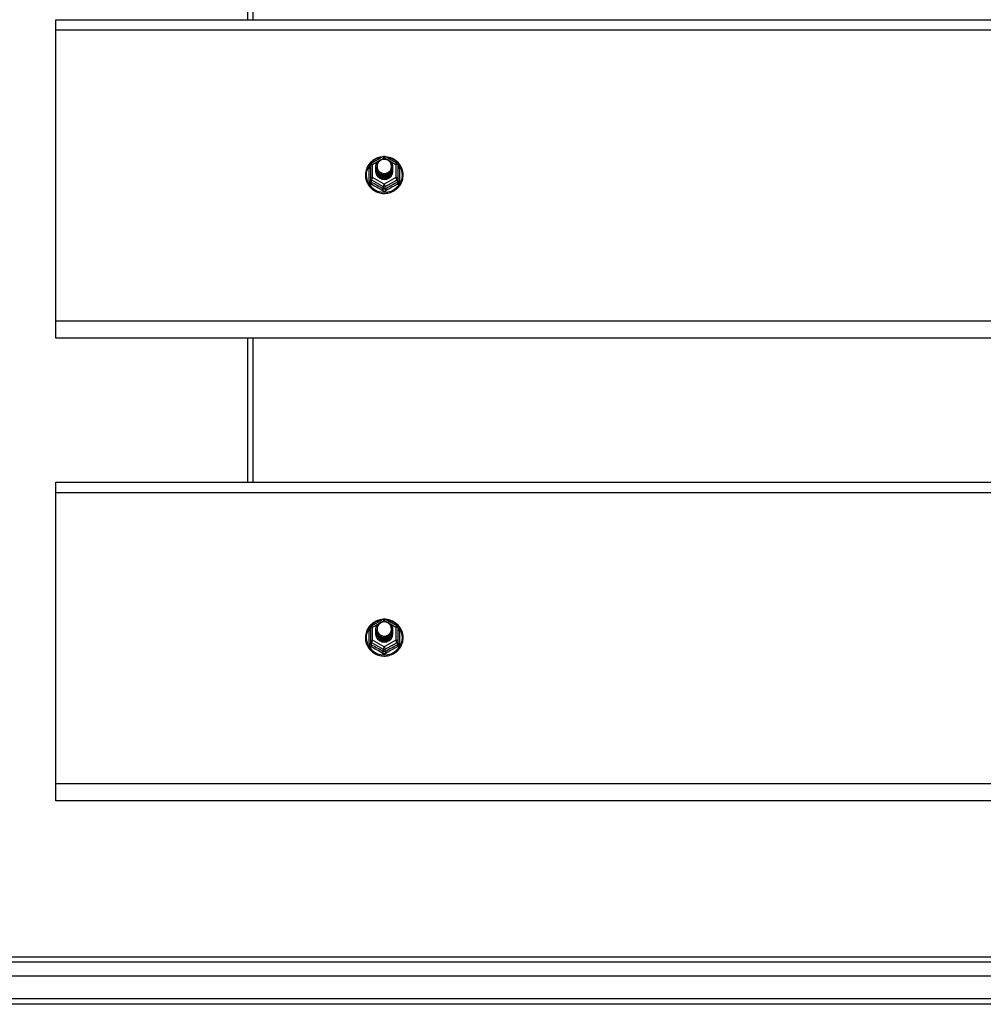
# Model space of a CAD drawing. Header units: inches. Extents: x 88 to 220, y 60 to 100.
# Tile 17 of 30: x 119 to 137, y 61 to 79. Entities that reach past the tile are written whole.
import ezdxf

# ---------------------------------------------------------------- set-up
doc = ezdxf.new("R2010")
doc.units = ezdxf.units.IN
doc.header["$MEASUREMENT"] = 0
doc.layers.add('Visible Edges(ANSI)', color=7, linetype='Continuous', lineweight=25)
doc.layers.add('Visible Tangent Edges(ANSI)', color=7, linetype='Continuous', lineweight=25)

msp = doc.modelspace()

# ---------------------------------------------------------------- linework, layer by layer
at = {"layer": 'Visible Edges(ANSI)'}
for p, q in [((123.099, 82.052), (123.099, 79.42)), ((119.599, 79.234), (119.599, 79.42)), ((119.599, 79.42), (153.233, 79.42)), ((119.599, 73.915), (119.599, 79.234)), ((125.365, 76.799), (125.579, 76.919)), ((125.618, 76.919), (125.832, 76.799)), ((125.345, 76.765), (125.345, 76.525)), ((125.445, 76.734), (125.445, 76.734)), ((125.445, 76.721), (125.445, 76.721)), ((125.445, 76.709), (125.445, 76.709)), ((125.445, 76.696), (125.445, 76.696)), ((125.445, 76.683), (125.445, 76.684)), ((125.445, 76.671), (125.445, 76.671)), ((125.445, 76.658), (125.445, 76.659)), ((125.752, 76.727), (125.752, 76.728)), ((125.752, 76.715), (125.752, 76.715)), ((125.752, 76.702), (125.752, 76.703)), ((125.752, 76.69), (125.752, 76.69)), ((125.752, 76.677), (125.752, 76.678)), ((125.752, 76.665), (125.752, 76.665)), ((125.853, 76.525), (125.853, 76.765)), ((125.345, 76.525), (125.345, 76.48)), ((125.581, 76.512), (125.579, 76.503)), ((125.853, 76.48), (125.853, 76.525)), ((119.599, 73.602), (119.599, 73.915)), ((153.233, 73.602), (119.599, 73.602)), ((123.099, 73.602), (123.099, 70.97)), ((119.599, 70.784), (119.599, 70.97)), ((119.599, 70.97), (153.233, 70.97)), ((119.599, 65.465), (119.599, 70.784)), ((125.365, 68.349), (125.579, 68.469)), ((125.618, 68.469), (125.832, 68.349)), ((125.345, 68.315), (125.345, 68.075)), ((125.445, 68.284), (125.445, 68.284)), ((125.445, 68.271), (125.445, 68.271)), ((125.445, 68.259), (125.445, 68.259)), ((125.445, 68.246), (125.445, 68.246)), ((125.445, 68.233), (125.445, 68.234)), ((125.445, 68.221), (125.445, 68.221)), ((125.445, 68.208), (125.445, 68.209)), ((125.752, 68.277), (125.752, 68.278)), ((125.752, 68.265), (125.752, 68.265)), ((125.752, 68.252), (125.752, 68.253)), ((125.752, 68.24), (125.752, 68.24)), ((125.752, 68.227), (125.752, 68.228)), ((125.752, 68.215), (125.752, 68.215)), ((125.853, 68.075), (125.853, 68.315)), ((125.345, 68.075), (125.345, 68.03)), ((125.581, 68.062), (125.579, 68.053)), ((125.853, 68.03), (125.853, 68.075)), ((119.599, 65.152), (119.599, 65.465)), ((153.233, 65.152), (119.599, 65.152)), ((88.996, 62.301), (153.202, 62.301)), ((153.39, 61.947), (88.807, 61.947)), ((154, 61.435), (88.965, 61.435))]:
    msp.add_line(p, q, dxfattribs=at)
at = {"layer": 'Visible Edges(ANSI)', "flags": 128}
for points in [[(125.573, 76.915), (125.548, 76.912), (125.523, 76.908), (125.499, 76.902), (125.476, 76.894), (125.453, 76.885), (125.43, 76.873), (125.409, 76.861), (125.389, 76.847), (125.369, 76.831), (125.351, 76.815), (125.335, 76.797), (125.319, 76.778), (125.305, 76.758), (125.293, 76.736), (125.282, 76.715), (125.273, 76.692), (125.266, 76.669), (125.26, 76.645), (125.256, 76.621), (125.254, 76.597), (125.254, 76.573), (125.255, 76.548), (125.259, 76.524), (125.264, 76.5), (125.271, 76.477), (125.279, 76.454), (125.29, 76.432), (125.302, 76.411), (125.315, 76.39), (125.33, 76.371), (125.347, 76.353), (125.364, 76.336), (125.383, 76.32), (125.403, 76.305), (125.424, 76.292), (125.446, 76.281), (125.469, 76.271), (125.493, 76.263), (125.517, 76.256), (125.541, 76.251), (125.566, 76.248), (125.591, 76.247), (125.616, 76.247), (125.64, 76.249), (125.665, 76.253), (125.689, 76.258), (125.713, 76.266), (125.736, 76.274), (125.759, 76.285), (125.781, 76.297), (125.801, 76.31), (125.821, 76.325), (125.84, 76.342), (125.857, 76.359), (125.873, 76.378), (125.887, 76.398), (125.9, 76.418), (125.912, 76.44), (125.921, 76.462), (125.929, 76.485), (125.936, 76.509), (125.94, 76.533), (125.943, 76.557), (125.944, 76.581)], [(125.466, 76.66), (125.45, 76.699), (125.445, 76.74), (125.453, 76.781), (125.473, 76.818), (125.503, 76.848), (125.541, 76.869), (125.583, 76.879), (125.627, 76.876), (125.668, 76.862), (125.704, 76.837), (125.731, 76.804), (125.748, 76.764), (125.752, 76.721), (125.744, 76.679), (125.724, 76.641), (125.694, 76.61), (125.657, 76.588), (125.614, 76.577), (125.57, 76.578), (125.529, 76.591), (125.493, 76.615), (125.466, 76.647), (125.45, 76.686), (125.445, 76.728)], [(125.483, 76.805), (125.482, 76.802), (125.48, 76.8), (125.479, 76.797), (125.478, 76.795), (125.477, 76.792), (125.476, 76.789), (125.475, 76.787), (125.474, 76.784), (125.473, 76.781), (125.473, 76.779), (125.472, 76.776), (125.471, 76.773), (125.471, 76.77), (125.47, 76.768), (125.47, 76.765), (125.47, 76.762), (125.469, 76.759), (125.469, 76.757), (125.469, 76.754), (125.469, 76.751), (125.469, 76.748), (125.469, 76.745), (125.469, 76.743), (125.469, 76.74)], [(125.485, 76.636), (125.507, 76.617), (125.534, 76.603), (125.562, 76.594), (125.592, 76.591), (125.622, 76.593), (125.651, 76.601), (125.677, 76.615), (125.701, 76.634), (125.719, 76.657), (125.733, 76.683), (125.741, 76.711), (125.743, 76.74), (125.738, 76.769), (125.727, 76.797), (125.711, 76.821), (125.69, 76.842), (125.665, 76.858), (125.637, 76.868), (125.607, 76.872), (125.577, 76.87), (125.548, 76.862), (125.522, 76.848), (125.5, 76.829), (125.483, 76.805)], [(125.944, 76.581), (125.942, 76.613), (125.938, 76.644), (125.93, 76.674), (125.92, 76.704), (125.907, 76.732), (125.891, 76.76), (125.872, 76.785), (125.851, 76.809), (125.828, 76.831), (125.803, 76.851), (125.777, 76.868), (125.748, 76.883), (125.719, 76.895), (125.688, 76.905), (125.657, 76.911), (125.625, 76.915)], [(125.445, 76.734), (125.445, 76.729), (125.445, 76.725), (125.446, 76.72), (125.446, 76.716), (125.447, 76.711), (125.448, 76.707), (125.449, 76.702), (125.45, 76.698), (125.451, 76.694), (125.452, 76.69), (125.454, 76.685), (125.455, 76.681), (125.457, 76.677), (125.459, 76.673), (125.461, 76.669), (125.463, 76.665), (125.465, 76.661), (125.468, 76.657), (125.47, 76.653), (125.473, 76.65), (125.476, 76.646), (125.479, 76.642), (125.482, 76.639), (125.485, 76.636)], [(125.445, 76.721), (125.446, 76.702), (125.45, 76.683), (125.457, 76.665), (125.466, 76.648), (125.477, 76.632), (125.49, 76.618), (125.505, 76.605), (125.522, 76.595), (125.54, 76.586), (125.559, 76.58), (125.579, 76.577), (125.599, 76.576), (125.619, 76.577), (125.638, 76.581), (125.657, 76.588), (125.675, 76.597), (125.692, 76.608), (125.707, 76.621), (125.72, 76.636), (125.732, 76.652), (125.741, 76.67), (125.747, 76.688), (125.751, 76.708), (125.752, 76.727)], [(125.752, 76.721), (125.752, 76.701), (125.748, 76.681), (125.742, 76.662), (125.734, 76.643), (125.723, 76.626), (125.709, 76.611), (125.694, 76.597), (125.677, 76.586), (125.659, 76.576), (125.639, 76.569), (125.619, 76.565), (125.599, 76.564), (125.578, 76.565), (125.558, 76.568), (125.538, 76.575), (125.52, 76.583), (125.503, 76.595), (125.488, 76.608), (125.475, 76.623), (125.464, 76.639), (125.455, 76.657), (125.449, 76.676), (125.446, 76.695), (125.445, 76.715)], [(125.445, 76.709), (125.446, 76.689), (125.45, 76.671), (125.457, 76.652), (125.466, 76.635), (125.477, 76.619), (125.49, 76.605), (125.505, 76.593), (125.522, 76.582), (125.54, 76.574), (125.559, 76.568), (125.579, 76.564), (125.599, 76.563), (125.619, 76.565), (125.638, 76.569), (125.657, 76.575), (125.675, 76.584), (125.692, 76.595), (125.707, 76.608), (125.72, 76.623), (125.732, 76.639), (125.741, 76.657), (125.747, 76.676), (125.751, 76.695), (125.752, 76.715)], [(125.752, 76.709), (125.752, 76.689), (125.748, 76.669), (125.742, 76.649), (125.734, 76.631), (125.723, 76.614), (125.709, 76.598), (125.694, 76.585), (125.677, 76.573), (125.659, 76.564), (125.639, 76.557), (125.619, 76.553), (125.599, 76.551), (125.578, 76.552), (125.558, 76.556), (125.538, 76.562), (125.52, 76.571), (125.503, 76.582), (125.488, 76.595), (125.475, 76.61), (125.464, 76.627), (125.455, 76.645), (125.449, 76.663), (125.446, 76.683), (125.445, 76.702)], [(125.445, 76.696), (125.446, 76.677), (125.45, 76.658), (125.457, 76.64), (125.466, 76.623), (125.477, 76.607), (125.49, 76.593), (125.505, 76.58), (125.522, 76.569), (125.54, 76.561), (125.559, 76.555), (125.579, 76.552), (125.599, 76.551), (125.619, 76.552), (125.638, 76.556), (125.657, 76.563), (125.675, 76.572), (125.692, 76.583), (125.707, 76.596), (125.72, 76.611), (125.732, 76.627), (125.741, 76.645), (125.747, 76.663), (125.751, 76.683), (125.752, 76.702)], [(125.752, 76.696), (125.752, 76.676), (125.748, 76.656), (125.742, 76.637), (125.734, 76.618), (125.723, 76.601), (125.709, 76.586), (125.694, 76.572), (125.677, 76.56), (125.659, 76.551), (125.639, 76.544), (125.619, 76.54), (125.599, 76.538), (125.578, 76.54), (125.558, 76.543), (125.538, 76.55), (125.52, 76.558), (125.503, 76.569), (125.488, 76.583), (125.475, 76.598), (125.464, 76.614), (125.455, 76.632), (125.449, 76.651), (125.446, 76.67), (125.445, 76.69)], [(125.445, 76.683), (125.446, 76.664), (125.45, 76.646), (125.457, 76.627), (125.466, 76.61), (125.477, 76.594), (125.49, 76.58), (125.505, 76.567), (125.522, 76.557), (125.54, 76.549), (125.559, 76.543), (125.579, 76.539), (125.599, 76.538), (125.619, 76.54), (125.638, 76.544), (125.657, 76.55), (125.675, 76.559), (125.692, 76.57), (125.707, 76.583), (125.72, 76.598), (125.732, 76.614), (125.741, 76.632), (125.747, 76.651), (125.751, 76.67), (125.752, 76.69)], [(125.752, 76.684), (125.752, 76.663), (125.748, 76.644), (125.742, 76.624), (125.734, 76.606), (125.723, 76.589), (125.709, 76.573), (125.694, 76.559), (125.677, 76.548), (125.659, 76.539), (125.639, 76.532), (125.619, 76.528), (125.599, 76.526), (125.578, 76.527), (125.558, 76.531), (125.538, 76.537), (125.52, 76.546), (125.503, 76.557), (125.488, 76.57), (125.475, 76.585), (125.464, 76.602), (125.455, 76.62), (125.449, 76.638), (125.446, 76.658), (125.445, 76.677)], [(125.445, 76.671), (125.446, 76.652), (125.45, 76.633), (125.457, 76.615), (125.466, 76.598), (125.477, 76.582), (125.49, 76.567), (125.505, 76.555), (125.522, 76.544), (125.54, 76.536), (125.559, 76.53), (125.579, 76.527), (125.599, 76.526), (125.619, 76.527), (125.638, 76.531), (125.657, 76.538), (125.675, 76.546), (125.692, 76.558), (125.707, 76.571), (125.72, 76.585), (125.732, 76.602), (125.741, 76.62), (125.747, 76.638), (125.751, 76.658), (125.752, 76.677)], [(125.752, 76.671), (125.752, 76.651), (125.748, 76.631), (125.742, 76.612), (125.734, 76.593), (125.723, 76.576), (125.709, 76.561), (125.694, 76.547), (125.677, 76.535), (125.659, 76.526), (125.639, 76.519), (125.619, 76.515), (125.599, 76.513), (125.578, 76.514), (125.558, 76.518), (125.538, 76.525), (125.52, 76.533), (125.503, 76.544), (125.488, 76.558), (125.475, 76.573), (125.464, 76.589), (125.455, 76.607), (125.449, 76.626), (125.446, 76.645), (125.445, 76.665)], [(125.445, 76.658), (125.446, 76.639), (125.45, 76.62), (125.457, 76.602), (125.466, 76.585), (125.477, 76.569), (125.49, 76.555), (125.505, 76.542), (125.522, 76.532), (125.54, 76.524), (125.559, 76.518), (125.579, 76.514), (125.599, 76.513), (125.619, 76.515), (125.638, 76.519), (125.657, 76.525), (125.675, 76.534), (125.692, 76.545), (125.707, 76.558), (125.72, 76.573), (125.732, 76.589), (125.741, 76.607), (125.747, 76.626), (125.751, 76.645), (125.752, 76.665)], [(125.579, 76.503), (125.571, 76.505), (125.563, 76.507), (125.555, 76.509), (125.547, 76.511), (125.54, 76.514), (125.532, 76.518), (125.525, 76.521), (125.518, 76.525), (125.511, 76.53), (125.504, 76.535), (125.498, 76.54), (125.492, 76.545), (125.487, 76.551), (125.481, 76.557), (125.476, 76.563), (125.471, 76.569), (125.467, 76.576), (125.463, 76.583), (125.46, 76.59), (125.457, 76.598), (125.454, 76.605), (125.452, 76.613), (125.45, 76.62), (125.448, 76.628)], [(125.483, 76.675), (125.482, 76.674), (125.482, 76.673), (125.481, 76.673), (125.48, 76.672), (125.48, 76.672), (125.479, 76.671), (125.478, 76.67), (125.477, 76.67), (125.477, 76.669), (125.476, 76.669), (125.475, 76.668), (125.475, 76.667), (125.474, 76.667), (125.473, 76.666), (125.472, 76.666), (125.472, 76.665), (125.471, 76.664), (125.47, 76.664), (125.47, 76.663), (125.469, 76.663), (125.468, 76.662), (125.467, 76.661), (125.467, 76.661), (125.466, 76.66)], [(125.469, 76.74), (125.469, 76.737), (125.469, 76.734), (125.469, 76.731), (125.469, 76.729), (125.469, 76.726), (125.469, 76.723), (125.469, 76.72), (125.47, 76.717), (125.47, 76.715), (125.471, 76.712), (125.471, 76.709), (125.472, 76.706), (125.472, 76.704), (125.473, 76.701), (125.474, 76.698), (125.474, 76.695), (125.475, 76.693), (125.476, 76.69), (125.477, 76.687), (125.478, 76.685), (125.479, 76.682), (125.481, 76.68), (125.482, 76.677), (125.483, 76.675)], [(125.573, 68.465), (125.548, 68.462), (125.523, 68.458), (125.499, 68.452), (125.476, 68.444), (125.453, 68.435), (125.43, 68.423), (125.409, 68.411), (125.389, 68.397), (125.369, 68.381), (125.351, 68.365), (125.335, 68.347), (125.319, 68.328), (125.305, 68.308), (125.293, 68.286), (125.282, 68.265), (125.273, 68.242), (125.266, 68.219), (125.26, 68.195), (125.256, 68.171), (125.254, 68.147), (125.254, 68.123), (125.255, 68.098), (125.259, 68.074), (125.264, 68.05), (125.271, 68.027), (125.279, 68.004), (125.29, 67.982), (125.302, 67.961), (125.315, 67.94), (125.33, 67.921), (125.347, 67.903), (125.364, 67.886), (125.383, 67.87), (125.403, 67.855), (125.424, 67.842), (125.446, 67.831), (125.469, 67.821), (125.493, 67.813), (125.517, 67.806), (125.541, 67.801), (125.566, 67.798), (125.591, 67.797), (125.616, 67.797), (125.64, 67.799), (125.665, 67.803), (125.689, 67.808), (125.713, 67.816), (125.736, 67.824), (125.759, 67.835), (125.781, 67.847), (125.801, 67.86), (125.821, 67.875), (125.84, 67.892), (125.857, 67.909), (125.873, 67.928), (125.887, 67.948), (125.9, 67.968), (125.912, 67.99), (125.921, 68.012), (125.929, 68.035), (125.936, 68.059), (125.94, 68.083), (125.943, 68.107), (125.944, 68.131)], [(125.466, 68.21), (125.45, 68.249), (125.445, 68.29), (125.453, 68.331), (125.473, 68.368), (125.503, 68.398), (125.541, 68.419), (125.583, 68.429), (125.627, 68.426), (125.668, 68.412), (125.704, 68.387), (125.731, 68.354), (125.748, 68.314), (125.752, 68.271), (125.744, 68.229), (125.724, 68.191), (125.694, 68.16), (125.657, 68.138), (125.614, 68.127), (125.57, 68.128), (125.529, 68.141), (125.493, 68.165), (125.466, 68.197), (125.45, 68.236), (125.445, 68.278)], [(125.483, 68.355), (125.482, 68.352), (125.48, 68.35), (125.479, 68.347), (125.478, 68.345), (125.477, 68.342), (125.476, 68.339), (125.475, 68.337), (125.474, 68.334), (125.473, 68.331), (125.473, 68.329), (125.472, 68.326), (125.471, 68.323), (125.471, 68.32), (125.47, 68.318), (125.47, 68.315), (125.47, 68.312), (125.469, 68.309), (125.469, 68.307), (125.469, 68.304), (125.469, 68.301), (125.469, 68.298), (125.469, 68.295), (125.469, 68.293), (125.469, 68.29)], [(125.485, 68.186), (125.507, 68.167), (125.534, 68.153), (125.562, 68.144), (125.592, 68.141), (125.622, 68.143), (125.651, 68.151), (125.677, 68.165), (125.701, 68.184), (125.719, 68.207), (125.733, 68.233), (125.741, 68.261), (125.743, 68.29), (125.738, 68.319), (125.727, 68.347), (125.711, 68.371), (125.69, 68.392), (125.665, 68.408), (125.637, 68.418), (125.607, 68.422), (125.577, 68.42), (125.548, 68.412), (125.522, 68.398), (125.5, 68.379), (125.483, 68.355)], [(125.944, 68.131), (125.942, 68.163), (125.938, 68.194), (125.93, 68.224), (125.92, 68.254), (125.907, 68.282), (125.891, 68.31), (125.872, 68.335), (125.851, 68.359), (125.828, 68.381), (125.803, 68.401), (125.777, 68.418), (125.748, 68.433), (125.719, 68.445), (125.688, 68.455), (125.657, 68.461), (125.625, 68.465)], [(125.445, 68.284), (125.445, 68.279), (125.445, 68.275), (125.446, 68.27), (125.446, 68.266), (125.447, 68.261), (125.448, 68.257), (125.449, 68.252), (125.45, 68.248), (125.451, 68.244), (125.452, 68.24), (125.454, 68.235), (125.455, 68.231), (125.457, 68.227), (125.459, 68.223), (125.461, 68.219), (125.463, 68.215), (125.465, 68.211), (125.468, 68.207), (125.47, 68.203), (125.473, 68.2), (125.476, 68.196), (125.479, 68.192), (125.482, 68.189), (125.485, 68.186)], [(125.445, 68.271), (125.446, 68.252), (125.45, 68.233), (125.457, 68.215), (125.466, 68.198), (125.477, 68.182), (125.49, 68.168), (125.505, 68.155), (125.522, 68.145), (125.54, 68.136), (125.559, 68.13), (125.579, 68.127), (125.599, 68.126), (125.619, 68.127), (125.638, 68.131), (125.657, 68.138), (125.675, 68.147), (125.692, 68.158), (125.707, 68.171), (125.72, 68.186), (125.732, 68.202), (125.741, 68.22), (125.747, 68.238), (125.751, 68.258), (125.752, 68.277)], [(125.752, 68.271), (125.752, 68.251), (125.748, 68.231), (125.742, 68.212), (125.734, 68.193), (125.723, 68.176), (125.709, 68.161), (125.694, 68.147), (125.677, 68.136), (125.659, 68.126), (125.639, 68.119), (125.619, 68.115), (125.599, 68.114), (125.578, 68.115), (125.558, 68.118), (125.538, 68.125), (125.52, 68.133), (125.503, 68.145), (125.488, 68.158), (125.475, 68.173), (125.464, 68.189), (125.455, 68.207), (125.449, 68.226), (125.446, 68.245), (125.445, 68.265)], [(125.445, 68.259), (125.446, 68.239), (125.45, 68.221), (125.457, 68.202), (125.466, 68.185), (125.477, 68.169), (125.49, 68.155), (125.505, 68.143), (125.522, 68.132), (125.54, 68.124), (125.559, 68.118), (125.579, 68.114), (125.599, 68.113), (125.619, 68.115), (125.638, 68.119), (125.657, 68.125), (125.675, 68.134), (125.692, 68.145), (125.707, 68.158), (125.72, 68.173), (125.732, 68.189), (125.741, 68.207), (125.747, 68.226), (125.751, 68.245), (125.752, 68.265)], [(125.752, 68.259), (125.752, 68.239), (125.748, 68.219), (125.742, 68.199), (125.734, 68.181), (125.723, 68.164), (125.709, 68.148), (125.694, 68.135), (125.677, 68.123), (125.659, 68.114), (125.639, 68.107), (125.619, 68.103), (125.599, 68.101), (125.578, 68.102), (125.558, 68.106), (125.538, 68.112), (125.52, 68.121), (125.503, 68.132), (125.488, 68.145), (125.475, 68.16), (125.464, 68.177), (125.455, 68.195), (125.449, 68.213), (125.446, 68.233), (125.445, 68.252)], [(125.445, 68.246), (125.446, 68.227), (125.45, 68.208), (125.457, 68.19), (125.466, 68.173), (125.477, 68.157), (125.49, 68.143), (125.505, 68.13), (125.522, 68.119), (125.54, 68.111), (125.559, 68.105), (125.579, 68.102), (125.599, 68.101), (125.619, 68.102), (125.638, 68.106), (125.657, 68.113), (125.675, 68.122), (125.692, 68.133), (125.707, 68.146), (125.72, 68.161), (125.732, 68.177), (125.741, 68.195), (125.747, 68.213), (125.751, 68.233), (125.752, 68.252)], [(125.752, 68.246), (125.752, 68.226), (125.748, 68.206), (125.742, 68.187), (125.734, 68.168), (125.723, 68.151), (125.709, 68.136), (125.694, 68.122), (125.677, 68.11), (125.659, 68.101), (125.639, 68.094), (125.619, 68.09), (125.599, 68.088), (125.578, 68.09), (125.558, 68.093), (125.538, 68.1), (125.52, 68.108), (125.503, 68.119), (125.488, 68.133), (125.475, 68.148), (125.464, 68.164), (125.455, 68.182), (125.449, 68.201), (125.446, 68.22), (125.445, 68.24)], [(125.445, 68.233), (125.446, 68.214), (125.45, 68.196), (125.457, 68.177), (125.466, 68.16), (125.477, 68.144), (125.49, 68.13), (125.505, 68.117), (125.522, 68.107), (125.54, 68.099), (125.559, 68.093), (125.579, 68.089), (125.599, 68.088), (125.619, 68.09), (125.638, 68.094), (125.657, 68.1), (125.675, 68.109), (125.692, 68.12), (125.707, 68.133), (125.72, 68.148), (125.732, 68.164), (125.741, 68.182), (125.747, 68.201), (125.751, 68.22), (125.752, 68.24)], [(125.752, 68.234), (125.752, 68.213), (125.748, 68.194), (125.742, 68.174), (125.734, 68.156), (125.723, 68.139), (125.709, 68.123), (125.694, 68.109), (125.677, 68.098), (125.659, 68.089), (125.639, 68.082), (125.619, 68.078), (125.599, 68.076), (125.578, 68.077), (125.558, 68.081), (125.538, 68.087), (125.52, 68.096), (125.503, 68.107), (125.488, 68.12), (125.475, 68.135), (125.464, 68.152), (125.455, 68.17), (125.449, 68.188), (125.446, 68.208), (125.445, 68.227)], [(125.445, 68.221), (125.446, 68.202), (125.45, 68.183), (125.457, 68.165), (125.466, 68.148), (125.477, 68.132), (125.49, 68.117), (125.505, 68.105), (125.522, 68.094), (125.54, 68.086), (125.559, 68.08), (125.579, 68.077), (125.599, 68.076), (125.619, 68.077), (125.638, 68.081), (125.657, 68.088), (125.675, 68.096), (125.692, 68.108), (125.707, 68.121), (125.72, 68.135), (125.732, 68.152), (125.741, 68.17), (125.747, 68.188), (125.751, 68.208), (125.752, 68.227)], [(125.752, 68.221), (125.752, 68.201), (125.748, 68.181), (125.742, 68.162), (125.734, 68.143), (125.723, 68.126), (125.709, 68.111), (125.694, 68.097), (125.677, 68.085), (125.659, 68.076), (125.639, 68.069), (125.619, 68.065), (125.599, 68.063), (125.578, 68.064), (125.558, 68.068), (125.538, 68.075), (125.52, 68.083), (125.503, 68.094), (125.488, 68.108), (125.475, 68.123), (125.464, 68.139), (125.455, 68.157), (125.449, 68.176), (125.446, 68.195), (125.445, 68.215)], [(125.445, 68.208), (125.446, 68.189), (125.45, 68.17), (125.457, 68.152), (125.466, 68.135), (125.477, 68.119), (125.49, 68.105), (125.505, 68.092), (125.522, 68.082), (125.54, 68.074), (125.559, 68.068), (125.579, 68.064), (125.599, 68.063), (125.619, 68.065), (125.638, 68.069), (125.657, 68.075), (125.675, 68.084), (125.692, 68.095), (125.707, 68.108), (125.72, 68.123), (125.732, 68.139), (125.741, 68.157), (125.747, 68.176), (125.751, 68.195), (125.752, 68.215)], [(125.579, 68.053), (125.571, 68.055), (125.563, 68.057), (125.555, 68.059), (125.547, 68.061), (125.54, 68.064), (125.532, 68.068), (125.525, 68.071), (125.518, 68.075), (125.511, 68.08), (125.504, 68.085), (125.498, 68.09), (125.492, 68.095), (125.487, 68.101), (125.481, 68.107), (125.476, 68.113), (125.471, 68.119), (125.467, 68.126), (125.463, 68.133), (125.46, 68.14), (125.457, 68.148), (125.454, 68.155), (125.452, 68.163), (125.45, 68.17), (125.448, 68.178)], [(125.483, 68.225), (125.482, 68.224), (125.482, 68.223), (125.481, 68.223), (125.48, 68.222), (125.48, 68.222), (125.479, 68.221), (125.478, 68.22), (125.477, 68.22), (125.477, 68.219), (125.476, 68.219), (125.475, 68.218), (125.475, 68.217), (125.474, 68.217), (125.473, 68.216), (125.472, 68.216), (125.472, 68.215), (125.471, 68.214), (125.47, 68.214), (125.47, 68.213), (125.469, 68.213), (125.468, 68.212), (125.467, 68.211), (125.467, 68.211), (125.466, 68.21)], [(125.469, 68.29), (125.469, 68.287), (125.469, 68.284), (125.469, 68.281), (125.469, 68.279), (125.469, 68.276), (125.469, 68.273), (125.469, 68.27), (125.47, 68.267), (125.47, 68.265), (125.471, 68.262), (125.471, 68.259), (125.472, 68.256), (125.472, 68.254), (125.473, 68.251), (125.474, 68.248), (125.474, 68.245), (125.475, 68.243), (125.476, 68.24), (125.477, 68.237), (125.478, 68.235), (125.479, 68.232), (125.481, 68.23), (125.482, 68.227), (125.483, 68.225)]]:
    msp.add_lwpolyline(points, dxfattribs=at)
at = {"layer": 'Visible Edges(ANSI)'}
for centre, start, end in [((125.384, 76.765), 119.1745, 180), ((125.599, 76.884), 60.8255, 119.1745), ((125.813, 76.765), 0, 60.8255), ((125.384, 68.315), 119.1745, 180), ((125.599, 68.434), 60.8255, 119.1745), ((125.813, 68.315), 0, 60.8255)]:
    msp.add_arc(centre, 0.0394, start, end, dxfattribs=at)
for centre, major_axis, start_param, end_param in [((125.599, 76.74), (0.134, 0), 3.671471, 8.899926), ((125.599, 76.655), (-0.158, 0), 6.032414, 9.675269), ((125.599, 76.735), (0.154, 0), 3.669461, 3.875388), ((125.599, 68.29), (0.134, 0), 3.671471, 8.899926), ((125.599, 68.205), (-0.158, 0), 6.032414, 9.675269), ((125.599, 68.285), (0.154, 0), 3.669461, 3.875388)]:
    msp.add_ellipse(centre, major_axis=major_axis, ratio=0.966998, start_param=start_param, end_param=end_param, dxfattribs=at)
at = {"layer": 'Visible Tangent Edges(ANSI)'}
for p, q in [((123.198, 82.052), (123.198, 79.42)), ((119.599, 79.234), (153.233, 79.234)), ((125.384, 76.775), (125.482, 76.829)), ((125.567, 76.876), (125.599, 76.894)), ((125.599, 76.894), (125.633, 76.875)), ((125.708, 76.833), (125.813, 76.775)), ((125.321, 76.477), (125.321, 76.704)), ((125.384, 76.535), (125.384, 76.775)), ((125.813, 76.775), (125.813, 76.535)), ((125.877, 76.704), (125.877, 76.477)), ((125.364, 76.492), (125.579, 76.372)), ((125.364, 76.447), (125.364, 76.492)), ((125.599, 76.415), (125.384, 76.535)), ((125.813, 76.535), (125.599, 76.415)), ((125.618, 76.372), (125.833, 76.492)), ((125.833, 76.492), (125.833, 76.447)), ((125.579, 76.372), (125.579, 76.327)), ((125.618, 76.327), (125.618, 76.372)), ((153.233, 73.915), (119.599, 73.915)), ((123.198, 73.602), (123.198, 70.97)), ((119.599, 70.784), (153.233, 70.784)), ((125.384, 68.325), (125.482, 68.379)), ((125.567, 68.426), (125.599, 68.444)), ((125.599, 68.444), (125.633, 68.425)), ((125.708, 68.383), (125.813, 68.325)), ((125.321, 68.027), (125.321, 68.254)), ((125.384, 68.085), (125.384, 68.325)), ((125.813, 68.325), (125.813, 68.085)), ((125.877, 68.254), (125.877, 68.027)), ((125.364, 68.042), (125.579, 67.922)), ((125.364, 67.997), (125.364, 68.042)), ((125.599, 67.965), (125.384, 68.085)), ((125.813, 68.085), (125.599, 67.965)), ((125.618, 67.922), (125.833, 68.042)), ((125.833, 68.042), (125.833, 67.997)), ((125.579, 67.922), (125.579, 67.877)), ((125.618, 67.877), (125.618, 67.922)), ((153.233, 65.465), (119.599, 65.465)), ((153.332, 62.202), (88.866, 62.202)), ((154, 61.534), (88.198, 61.534))]:
    msp.add_line(p, q, dxfattribs=at)
at = {"layer": 'Visible Tangent Edges(ANSI)', "flags": 128}
for points in [[(125.345, 76.757), (125.343, 76.755), (125.341, 76.753), (125.339, 76.752), (125.338, 76.75), (125.336, 76.748), (125.334, 76.746), (125.333, 76.744), (125.332, 76.741), (125.33, 76.739), (125.329, 76.737), (125.328, 76.735), (125.327, 76.733), (125.326, 76.73), (125.325, 76.728), (125.324, 76.726), (125.323, 76.723), (125.323, 76.721), (125.322, 76.719), (125.322, 76.716), (125.321, 76.714), (125.321, 76.712), (125.321, 76.709), (125.321, 76.707), (125.321, 76.704)], [(125.877, 76.704), (125.877, 76.707), (125.877, 76.709), (125.876, 76.712), (125.876, 76.714), (125.876, 76.716), (125.875, 76.719), (125.875, 76.721), (125.874, 76.723), (125.873, 76.726), (125.872, 76.728), (125.872, 76.73), (125.871, 76.733), (125.869, 76.735), (125.868, 76.737), (125.867, 76.739), (125.866, 76.741), (125.864, 76.744), (125.863, 76.746), (125.861, 76.748), (125.86, 76.75), (125.858, 76.752), (125.856, 76.753), (125.854, 76.755), (125.853, 76.757)], [(125.321, 76.477), (125.321, 76.474), (125.321, 76.471), (125.321, 76.467), (125.322, 76.464), (125.322, 76.461), (125.323, 76.458), (125.324, 76.455), (125.325, 76.452), (125.326, 76.449), (125.328, 76.446), (125.329, 76.443), (125.331, 76.44), (125.332, 76.437), (125.334, 76.435), (125.336, 76.432), (125.338, 76.43), (125.34, 76.428), (125.342, 76.425), (125.345, 76.423), (125.347, 76.421), (125.35, 76.419), (125.352, 76.418), (125.355, 76.416), (125.358, 76.415)], [(125.364, 76.447), (125.363, 76.448), (125.362, 76.449), (125.36, 76.45), (125.359, 76.45), (125.358, 76.451), (125.356, 76.452), (125.355, 76.454), (125.354, 76.455), (125.353, 76.456), (125.352, 76.457), (125.351, 76.459), (125.35, 76.46), (125.349, 76.462), (125.348, 76.463), (125.348, 76.465), (125.347, 76.466), (125.347, 76.468), (125.346, 76.47), (125.346, 76.471), (125.345, 76.473), (125.345, 76.475), (125.345, 76.477), (125.345, 76.478), (125.345, 76.48)], [(125.853, 76.48), (125.853, 76.478), (125.852, 76.477), (125.852, 76.475), (125.852, 76.473), (125.852, 76.471), (125.851, 76.47), (125.851, 76.468), (125.85, 76.466), (125.85, 76.465), (125.849, 76.463), (125.848, 76.462), (125.847, 76.46), (125.846, 76.459), (125.845, 76.457), (125.844, 76.456), (125.843, 76.455), (125.842, 76.454), (125.841, 76.452), (125.84, 76.451), (125.839, 76.45), (125.837, 76.45), (125.836, 76.449), (125.834, 76.448), (125.833, 76.447)], [(125.84, 76.415), (125.842, 76.416), (125.845, 76.418), (125.848, 76.419), (125.85, 76.421), (125.853, 76.423), (125.855, 76.425), (125.857, 76.428), (125.859, 76.43), (125.861, 76.432), (125.863, 76.435), (125.865, 76.437), (125.867, 76.44), (125.868, 76.443), (125.87, 76.446), (125.871, 76.449), (125.872, 76.452), (125.873, 76.455), (125.874, 76.458), (125.875, 76.461), (125.876, 76.464), (125.876, 76.467), (125.877, 76.471), (125.877, 76.474), (125.877, 76.477)], [(125.561, 76.301), (125.564, 76.299), (125.567, 76.298), (125.57, 76.297), (125.573, 76.295), (125.576, 76.294), (125.579, 76.293), (125.582, 76.292), (125.586, 76.292), (125.589, 76.291), (125.592, 76.291), (125.595, 76.291), (125.599, 76.29), (125.602, 76.291), (125.605, 76.291), (125.609, 76.291), (125.612, 76.292), (125.615, 76.292), (125.618, 76.293), (125.621, 76.294), (125.624, 76.295), (125.627, 76.297), (125.63, 76.298), (125.633, 76.299), (125.636, 76.301)], [(125.618, 76.327), (125.617, 76.326), (125.615, 76.326), (125.614, 76.325), (125.612, 76.324), (125.611, 76.323), (125.609, 76.323), (125.607, 76.322), (125.606, 76.322), (125.604, 76.322), (125.602, 76.322), (125.6, 76.321), (125.599, 76.321), (125.597, 76.321), (125.595, 76.322), (125.594, 76.322), (125.592, 76.322), (125.59, 76.322), (125.588, 76.323), (125.587, 76.323), (125.585, 76.324), (125.584, 76.325), (125.582, 76.326), (125.58, 76.326), (125.579, 76.327)], [(125.345, 68.307), (125.343, 68.305), (125.341, 68.303), (125.339, 68.302), (125.338, 68.3), (125.336, 68.298), (125.334, 68.296), (125.333, 68.294), (125.332, 68.291), (125.33, 68.289), (125.329, 68.287), (125.328, 68.285), (125.327, 68.283), (125.326, 68.28), (125.325, 68.278), (125.324, 68.276), (125.323, 68.273), (125.323, 68.271), (125.322, 68.269), (125.322, 68.266), (125.321, 68.264), (125.321, 68.262), (125.321, 68.259), (125.321, 68.257), (125.321, 68.254)], [(125.877, 68.254), (125.877, 68.257), (125.877, 68.259), (125.876, 68.262), (125.876, 68.264), (125.876, 68.266), (125.875, 68.269), (125.875, 68.271), (125.874, 68.273), (125.873, 68.276), (125.872, 68.278), (125.872, 68.28), (125.871, 68.283), (125.869, 68.285), (125.868, 68.287), (125.867, 68.289), (125.866, 68.291), (125.864, 68.294), (125.863, 68.296), (125.861, 68.298), (125.86, 68.3), (125.858, 68.302), (125.856, 68.303), (125.854, 68.305), (125.853, 68.307)], [(125.321, 68.027), (125.321, 68.024), (125.321, 68.021), (125.321, 68.017), (125.322, 68.014), (125.322, 68.011), (125.323, 68.008), (125.324, 68.005), (125.325, 68.002), (125.326, 67.999), (125.328, 67.996), (125.329, 67.993), (125.331, 67.99), (125.332, 67.987), (125.334, 67.985), (125.336, 67.982), (125.338, 67.98), (125.34, 67.978), (125.342, 67.975), (125.345, 67.973), (125.347, 67.971), (125.35, 67.969), (125.352, 67.968), (125.355, 67.966), (125.358, 67.965)], [(125.364, 67.997), (125.363, 67.998), (125.362, 67.999), (125.36, 68), (125.359, 68), (125.358, 68.001), (125.356, 68.002), (125.355, 68.004), (125.354, 68.005), (125.353, 68.006), (125.352, 68.007), (125.351, 68.009), (125.35, 68.01), (125.349, 68.012), (125.348, 68.013), (125.348, 68.015), (125.347, 68.016), (125.347, 68.018), (125.346, 68.02), (125.346, 68.021), (125.345, 68.023), (125.345, 68.025), (125.345, 68.027), (125.345, 68.028), (125.345, 68.03)], [(125.853, 68.03), (125.853, 68.028), (125.852, 68.027), (125.852, 68.025), (125.852, 68.023), (125.852, 68.021), (125.851, 68.02), (125.851, 68.018), (125.85, 68.016), (125.85, 68.015), (125.849, 68.013), (125.848, 68.012), (125.847, 68.01), (125.846, 68.009), (125.845, 68.007), (125.844, 68.006), (125.843, 68.005), (125.842, 68.004), (125.841, 68.002), (125.84, 68.001), (125.839, 68), (125.837, 68), (125.836, 67.999), (125.834, 67.998), (125.833, 67.997)], [(125.84, 67.965), (125.842, 67.966), (125.845, 67.968), (125.848, 67.969), (125.85, 67.971), (125.853, 67.973), (125.855, 67.975), (125.857, 67.978), (125.859, 67.98), (125.861, 67.982), (125.863, 67.985), (125.865, 67.987), (125.867, 67.99), (125.868, 67.993), (125.87, 67.996), (125.871, 67.999), (125.872, 68.002), (125.873, 68.005), (125.874, 68.008), (125.875, 68.011), (125.876, 68.014), (125.876, 68.017), (125.877, 68.021), (125.877, 68.024), (125.877, 68.027)], [(125.561, 67.851), (125.564, 67.849), (125.567, 67.848), (125.57, 67.847), (125.573, 67.845), (125.576, 67.844), (125.579, 67.843), (125.582, 67.842), (125.586, 67.842), (125.589, 67.841), (125.592, 67.841), (125.595, 67.841), (125.599, 67.84), (125.602, 67.841), (125.605, 67.841), (125.609, 67.841), (125.612, 67.842), (125.615, 67.842), (125.618, 67.843), (125.621, 67.844), (125.624, 67.845), (125.627, 67.847), (125.63, 67.848), (125.633, 67.849), (125.636, 67.851)], [(125.618, 67.877), (125.617, 67.876), (125.615, 67.876), (125.614, 67.875), (125.612, 67.874), (125.611, 67.873), (125.609, 67.873), (125.607, 67.872), (125.606, 67.872), (125.604, 67.872), (125.602, 67.872), (125.6, 67.871), (125.599, 67.871), (125.597, 67.871), (125.595, 67.872), (125.594, 67.872), (125.592, 67.872), (125.59, 67.872), (125.588, 67.873), (125.587, 67.873), (125.585, 67.874), (125.584, 67.875), (125.582, 67.876), (125.58, 67.876), (125.579, 67.877)]]:
    msp.add_lwpolyline(points, dxfattribs=at)
at = {"layer": 'Visible Tangent Edges(ANSI)'}
for centre, major_axis, ratio, start_param, end_param in [((125.599, 76.587), (0.331, 0), 0.966998, 1.708073, 7.716705), ((125.384, 76.765), (-0.0192, 0.0344), 0.127392, 4.936728, 6.283185), ((125.599, 76.884), (-0.0192, 0.0344), 0.127392, 4.936728, 6.283185), ((125.599, 76.884), (0.0192, 0.0344), 0.127392, 0, 1.346458), ((125.813, 76.765), (0.0192, 0.0344), 0.127392, 0, 1.346458), ((125.305, 76.72), (0.0394, 0), 0.420933, 5.107073, 6.283185), ((125.384, 76.765), (-0.0394, 0), 0.254784, 4.712389, 6.283185), ((125.813, 76.765), (0.0394, 0), 0.254784, 0, 1.570796), ((125.892, 76.72), (-0.0394, 0), 0.420933, 0, 1.176113), ((125.305, 76.48), (0.0394, 0), 0.080687, 5.107073, 6.283185), ((125.384, 76.525), (-0.0394, 0), 0.254784, 4.712389, 6.283185), ((125.384, 76.525), (-0.0394, 0), 0.966998, 0, 1.047198), ((125.345, 76.414), (0.0178, 0.0351), 0.295528, 4.874003, 6.050115), ((125.384, 76.525), (-0.0192, -0.0344), 0.127392, 4.48805, 6.058847), ((125.472, 76.211), (-0.605, 0.361), 0.220649, 4.666525, 5.020223), ((125.726, 76.211), (-0.605, -0.361), 0.220649, 4.404555, 4.758253), ((125.813, 76.525), (0.0394, 0), 0.254784, 0, 1.570796), ((125.813, 76.525), (0.0192, -0.0344), 0.127392, 0.224339, 1.795135), ((125.853, 76.414), (-0.0178, 0.0351), 0.295528, 0.23307, 1.409183), ((125.813, 76.525), (0.0394, 0), 0.966998, 5.235988, 6.283185), ((125.892, 76.48), (-0.0394, 0), 0.080687, 0, 1.176113), ((125.46, 76.19), (0.573, -0.342), 0.220649, 1.524932, 1.878631), ((125.559, 76.294), (0.0205, 0.0336), 0.044718, 0.222707, 1.398819), ((125.599, 76.405), (-0.0192, -0.0344), 0.127392, 4.48805, 6.058847), ((125.599, 76.405), (0.0394, 0), 0.966998, 4.18879, 5.235988), ((125.599, 76.405), (0.0192, -0.0344), 0.127392, 0.224339, 1.795135), ((125.638, 76.294), (-0.0205, 0.0336), 0.044718, 4.884366, 6.060479), ((125.738, 76.19), (0.573, 0.342), 0.220649, 1.262962, 1.61666), ((125.599, 68.137), (0.331, 0), 0.966998, 1.708073, 7.716705), ((125.384, 68.315), (-0.0192, 0.0344), 0.127392, 4.936728, 6.283185), ((125.599, 68.434), (-0.0192, 0.0344), 0.127392, 4.936728, 6.283185), ((125.599, 68.434), (0.0192, 0.0344), 0.127392, 0, 1.346458), ((125.813, 68.315), (0.0192, 0.0344), 0.127392, 0, 1.346458), ((125.305, 68.27), (0.0394, 0), 0.420933, 5.107073, 6.283185), ((125.384, 68.315), (-0.0394, 0), 0.254784, 4.712389, 6.283185), ((125.813, 68.315), (0.0394, 0), 0.254784, 0, 1.570796), ((125.892, 68.27), (-0.0394, 0), 0.420933, 0, 1.176113), ((125.305, 68.03), (0.0394, 0), 0.080687, 5.107073, 6.283185), ((125.384, 68.075), (-0.0394, 0), 0.254784, 4.712389, 6.283185), ((125.384, 68.075), (-0.0394, 0), 0.966998, 0, 1.047198), ((125.345, 67.964), (0.0178, 0.0351), 0.295528, 4.874003, 6.050115), ((125.384, 68.075), (-0.0192, -0.0344), 0.127392, 4.48805, 6.058847), ((125.472, 67.761), (-0.605, 0.361), 0.220649, 4.666525, 5.020223), ((125.726, 67.761), (-0.605, -0.361), 0.220649, 4.404555, 4.758253), ((125.813, 68.075), (0.0394, 0), 0.254784, 0, 1.570796), ((125.813, 68.075), (0.0192, -0.0344), 0.127392, 0.224339, 1.795135), ((125.853, 67.964), (-0.0178, 0.0351), 0.295528, 0.23307, 1.409183), ((125.813, 68.075), (0.0394, 0), 0.966998, 5.235988, 6.283185), ((125.892, 68.03), (-0.0394, 0), 0.080687, 0, 1.176113), ((125.46, 67.74), (0.573, -0.342), 0.220649, 1.524932, 1.878631), ((125.559, 67.844), (0.0205, 0.0336), 0.044718, 0.222707, 1.398819), ((125.599, 67.955), (-0.0192, -0.0344), 0.127392, 4.48805, 6.058847), ((125.599, 67.955), (0.0394, 0), 0.966998, 4.18879, 5.235988), ((125.599, 67.955), (0.0192, -0.0344), 0.127392, 0.224339, 1.795135), ((125.638, 67.844), (-0.0205, 0.0336), 0.044718, 4.884366, 6.060479), ((125.738, 67.74), (0.573, 0.342), 0.220649, 1.262962, 1.61666)]:
    msp.add_ellipse(centre, major_axis=major_axis, ratio=ratio, start_param=start_param, end_param=end_param, dxfattribs=at)

doc.saveas('drawing.dxf')
